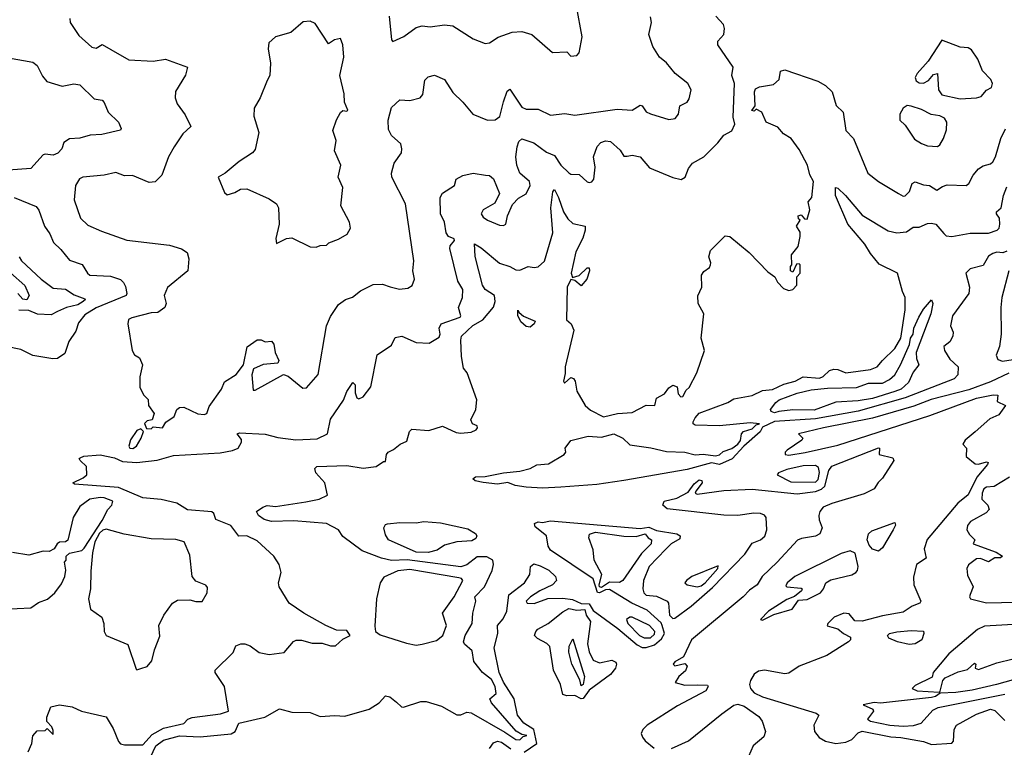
# Model space of a CAD drawing. Extents: x 1552294 to 1694791, y 811929 to 917222.
# Tile 158 of 256: x 1603910 to 1608742, y 846627 to 850199. Entities that reach past the tile are written whole.
import ezdxf

# ---------------------------------------------------------------- set-up
doc = ezdxf.new("R2010")
doc.units = 0

msp = doc.modelspace()

# ---------------------------------------------------------------- linework, layer by layer
at = {"layer": '0CON10XD'}
for points in [[(1606615, 850020), (1606645, 850023.3), (1606656.2, 850035), (1606670.8, 850115), (1606642.2, 850265)], [(1603951.1, 846605), (1603968.9, 846645), (1603975, 846682.5), (1603995, 846707.5), (1604035, 846710), (1604045, 846720), (1604075, 846690), (1604075, 846710), (1604067, 846727), (1604043, 846753), (1604043.3, 846775), (1604063.3, 846825), (1604105, 846835.5), (1604167.5, 846825), (1604213.3, 846805), (1604335, 846777.3), (1604368.9, 846718.9), (1604395.2, 846655), (1604405, 846644.8), (1604425, 846639.2), (1604515, 846638.4), (1604560.7, 846689.3), (1604615, 846721), (1604715, 846743.1), (1604734.3, 846765), (1604756.8, 846773.2), (1604895, 846791.4), (1604934.3, 846805), (1604915.7, 846925), (1604870, 846995), (1604870, 847005), (1604957.3, 847092.7), (1604970.8, 847125), (1604994.7, 847135.3), (1605015.3, 847135.3), (1605041.4, 847125), (1605085, 847092.7), (1605135, 847082.7), (1605207.7, 847092.3), (1605253.5, 847146.5), (1605267, 847153), (1605292.6, 847152.6), (1605345, 847138.7), (1605395, 847137.8), (1605435, 847124.5), (1605460, 847125), (1605495, 847157.5), (1605532.5, 847175), (1605515, 847200), (1605465, 847201.4), (1605412, 847225), (1605303.8, 847285), (1605232.5, 847335), (1605183.8, 847415), (1605180, 847435), (1605193.8, 847485), (1605183.3, 847525), (1605156.7, 847565), (1605075, 847641.2), (1605025, 847665.8), (1604985, 847664), (1604945.9, 847715.9), (1604872.9, 847745), (1604863.1, 847775), (1604852.6, 847782.6), (1604733.3, 847793.3), (1604680.8, 847825), (1604605, 847843), (1604515, 847850.9), (1604395, 847901.7), (1604178.3, 847918.3), (1604170, 847925), (1604220.7, 847949.3), (1604240, 847965), (1604237.5, 848005), (1604207.5, 848035), (1604202.5, 848045), (1604207.5, 848047.5), (1604225, 848055.4), (1604305, 848062.8), (1604375, 848048.6), (1604415, 848029.5), (1604485, 848025.5), (1604585, 848036.8), (1604665, 848059.6), (1604893, 848073), (1604955, 848083.6), (1604982, 848095), (1604999.2, 848125), (1604998.3, 848138.3), (1604977.5, 848165), (1604989.3, 848170.7), (1605115, 848164.8), (1605176.9, 848146.9), (1605265, 848135.8), (1605369.2, 848140.8), (1605420, 848165), (1605435, 848238), (1605499.7, 848330.3), (1605515.8, 848374.2), (1605545, 848417.5), (1605556.2, 848406.2), (1605556.4, 848366.4), (1605565, 848342.5), (1605575, 848337.5), (1605595, 848347.5), (1605633.9, 848396.1), (1605665, 848553.3), (1605735, 848601.2), (1605752.2, 848637.8), (1605785, 848645.6), (1605855, 848613.2), (1605919.8, 848610.2), (1605969.1, 848640.9), (1605973.9, 848655), (1605968.4, 848685), (1605978.4, 848705), (1606071.9, 848738.1), (1606075.3, 848745), (1606063.2, 848785), (1606083.8, 848835), (1606084, 848874), (1606060.4, 848915), (1606020.5, 849075), (1606022.3, 849087.7), (1606043.3, 849115), (1606042.1, 849122.1), (1606014.6, 849134.6), (1606002.5, 849152.5), (1605994.7, 849204.7), (1605975.9, 849245), (1605974, 849325), (1605985, 849346.5), (1606043.3, 849385), (1606052.5, 849415), (1606085, 849433.8), (1606135, 849445.4), (1606195.7, 849435.7), (1606215, 849433.8), (1606235, 849417.5), (1606264.3, 849345), (1606241.5, 849298.5), (1606184.7, 849265.3), (1606175.5, 849245), (1606185, 849228.9), (1606205, 849214.6), (1606265, 849189.2), (1606285, 849187.8), (1606295.6, 849195), (1606304.5, 849235.5), (1606327.9, 849292.1), (1606357.1, 849322.9), (1606395, 849343.1), (1606415.6, 849385), (1606412.1, 849405), (1606365.2, 849445.2), (1606349.2, 849485), (1606344.7, 849525), (1606350.9, 849575), (1606359.5, 849600.5), (1606375, 849614.4), (1606433.4, 849593.4), (1606495, 849548), (1606535, 849531.8), (1606566.4, 849485), (1606605, 849447.5), (1606615, 849440.8), (1606655, 849438.6), (1606695, 849402), (1606705, 849400), (1606717, 849403), (1606727.5, 849415), (1606734.5, 849475), (1606725.7, 849525), (1606743.5, 849576.5), (1606761.2, 849595), (1606785, 849603.5), (1606809.8, 849599.8), (1606857.5, 849557.5), (1606875, 849528.6), (1606890.9, 849529.1), (1606915, 849533.3), (1606955, 849525.5), (1607001.3, 849471.3), (1607115, 849423.3), (1607156.1, 849413.9), (1607176.2, 849425), (1607192.1, 849467.9), (1607212, 849495), (1607268, 849525), (1607336.7, 849593.3), (1607365, 849631.2), (1607405, 849653.3), (1607420, 849685), (1607410.7, 849720.7), (1607418.1, 849885), (1607404.5, 849924.5), (1607411.9, 849965), (1607335.6, 850075), (1607336.8, 850093.2), (1607365.7, 850125), (1607369.5, 850155), (1607363.3, 850175), (1607326, 850215)], [(1604156, 850205), (1604158, 850185), (1604200.9, 850120.9), (1604264, 850064), (1604285, 850058.8), (1604315, 850076), (1604357.5, 850052.5), (1604445, 850001.4), (1604565, 849994.4), (1604625, 850004), (1604733.3, 849965), (1604724.2, 849925.8), (1604674.5, 849845.5), (1604672.9, 849815), (1604682.9, 849785), (1604721.7, 849731.7), (1604750, 849675), (1604711.2, 849638.8), (1604668.1, 849575), (1604640.6, 849525), (1604606.9, 849435), (1604575, 849402.9), (1604545, 849400), (1604463.4, 849433.4), (1604425, 849432.1), (1604382.1, 849447.9), (1604325, 849435.6), (1604220, 849425), (1604203.2, 849416.8), (1604184.3, 849385), (1604177.5, 849315), (1604208.1, 849225), (1604245, 849190), (1604310.7, 849160.7), (1604435, 849115.7), (1604645, 849091.4), (1604703.7, 849073.7), (1604731.4, 849055), (1604739.4, 849025), (1604735, 848966), (1604635, 848884.3), (1604619.6, 848845), (1604629.1, 848805), (1604622.5, 848785), (1604588.3, 848761.7), (1604555, 848758.9), (1604460, 848735), (1604443.3, 848726.7), (1604440, 848705), (1604462.5, 848575), (1604473.6, 848553.6), (1604498.3, 848538.3), (1604513.3, 848505), (1604499.2, 848445), (1604499.2, 848395), (1604516.9, 848356.9), (1604540, 848335), (1604542, 848305), (1604570, 848265), (1604560, 848235), (1604535, 848230), (1604523, 848217), (1604531.7, 848191.7), (1604555, 848190), (1604565, 848200), (1604610, 848195), (1604627, 848223), (1604668.8, 848251.2), (1604681.4, 848285), (1604695, 848295.6), (1604715, 848296.4), (1604784.6, 848264.6), (1604815, 848260.5), (1604827.7, 848265), (1604840.3, 848299.7), (1604900.3, 848385), (1604915, 848421.2), (1604972.7, 848457.3), (1605008.8, 848505), (1605027, 848593), (1605075, 848626.7), (1605095, 848627.5), (1605115, 848617.5), (1605145, 848620), (1605157.5, 848605), (1605163.3, 848565), (1605182.5, 848525), (1605177, 848513), (1605105, 848506.7), (1605057.5, 848485), (1605050, 848455), (1605055, 848380), (1605065, 848380), (1605205, 848457.5), (1605228.3, 848448.3), (1605299.3, 848389.3), (1605318.3, 848391.7), (1605375, 848456.7), (1605415.5, 848695), (1605435, 848741.2), (1605475, 848800.8), (1605508.8, 848825), (1605542.7, 848837.3), (1605583.1, 848866.9), (1605645, 848898.9), (1605690.7, 848900.7), (1605727.5, 848887.5)], [(1605365, 849081.2), (1605385, 849090), (1605415, 849092.5), (1605426.4, 849103.6), (1605475, 849121.2), (1605516.7, 849145), (1605534, 849175), (1605528.2, 849205), (1605486.2, 849285), (1605495.6, 849375), (1605473.6, 849425), (1605486, 849485), (1605454.4, 849555), (1605462.5, 849605), (1605447.5, 849655), (1605465, 849707.5), (1605485, 849742.5), (1605495, 849752.5), (1605515, 849750), (1605520, 849755), (1605504, 849794), (1605502.5, 849835), (1605481.8, 849925), (1605500, 850015), (1605495.6, 850075.6), (1605485, 850106.7), (1605455, 850100), (1605425, 850080), (1605359.7, 850179.7), (1605335, 850192), (1605301.4, 850188.6), (1605240, 850135), (1605165.8, 850114.2), (1605133.3, 850085), (1605130, 850055), (1605140.8, 849985), (1605137.7, 849925), (1605125, 849900), (1605090, 849815), (1605060.6, 849765), (1605059.2, 849725), (1605082.9, 849645), (1605065, 849561.2), (1605052, 849545), (1604987.6, 849502.4), (1604918.8, 849445), (1604883.3, 849425), (1604915, 849350), (1604928.3, 849338.3), (1604965, 849350), (1604993.1, 849366.9), (1605025, 849367.5), (1605135, 849319.4), (1605170, 849295), (1605180, 849275), (1605184, 849195), (1605167.5, 849125), (1605170.5, 849100.5), (1605220, 849125), (1605245, 849127.8), (1605335, 849083.1), (1605365, 849081.2)], [(1605727.5, 848887.5), (1605774.1, 848875.9), (1605815, 848880), (1605836.8, 848893.2), (1605848.1, 848925), (1605840, 848965), (1605844.6, 849015), (1605803.1, 849295), (1605735.6, 849425), (1605734.4, 849445), (1605747.5, 849495), (1605784, 849545), (1605786, 849565), (1605779.7, 849589.7), (1605735, 849630.6), (1605720.1, 849660.1), (1605718.6, 849705), (1605735, 849767.1), (1605775, 849804.3), (1605825, 849801.4), (1605876, 849815), (1605888.3, 849831.7), (1605897.9, 849902.1), (1605915, 849917.5), (1605945, 849926.9), (1605994.2, 849904.2), (1606035, 849840.6), (1606085, 849794.2), (1606134.1, 849734.1), (1606205, 849704.5), (1606243.4, 849706.6), (1606266.3, 849723.7), (1606283.8, 849795), (1606302.9, 849847.1), (1606315, 849856.7), (1606375, 849768.6), (1606395, 849760), (1606455, 849758.8), (1606515, 849730.6), (1606585, 849738.1), (1606635, 849729.6), (1606841.5, 849758.5), (1606915, 849754.3), (1606955, 849779.2), (1606965.5, 849775.5), (1606985, 849745.7), (1607005, 849735.6), (1607095, 849708.9), (1607127, 849713), (1607143.8, 849735), (1607150, 849775), (1607185, 849794), (1607195, 849810), (1607204.5, 849855), (1607188.6, 849885), (1607126.2, 849935), (1607085, 849986.2), (1607050, 850015), (1607017.6, 850067.6), (1606998.1, 850125), (1607010, 850185), (1607005, 850212.5)], [(1605723.5, 850215), (1605735, 850100), (1605741.9, 850091.9), (1605795, 850116.7), (1605855, 850160.6), (1605885, 850167.8), (1605925, 850163.5), (1605995, 850172.5), (1606035, 850168.9), (1606135, 850104.3), (1606195, 850082.2), (1606215, 850084.4), (1606257.6, 850112.4), (1606327.5, 850137.5), (1606375, 850140), (1606423.3, 850125), (1606525, 850036.7), (1606595, 850040), (1606615, 850020)], [(1608525, 849809.3), (1608605, 849814.7), (1608628.6, 849821.4), (1608655, 849852.5), (1608680, 849865), (1608683.8, 849885), (1608676.7, 849905), (1608635, 849946.7), (1608611.4, 850005), (1608580.5, 850050.5), (1608565, 850060), (1608525, 850064.4), (1608435, 850097.5), (1608368, 849995), (1608314.4, 849935), (1608304.4, 849915), (1608308.9, 849898.9), (1608325, 849888.5), (1608345, 849887.5), (1608369.5, 849900.5), (1608395, 849930), (1608413.8, 849933.8), (1608419.8, 849855), (1608435, 849829.7), (1608525, 849809.3)], [(1603855, 850010.6), (1603975, 849990), (1603995, 849973.8), (1604021.4, 849921.4), (1604042.5, 849895), (1604118.6, 849871.4), (1604175, 849883.5), (1604205, 849878.2), (1604275, 849810), (1604315, 849803.3), (1604325, 849792.5), (1604344.2, 849745), (1604395, 849695.8), (1604407.5, 849665), (1604404.2, 849655.8), (1604312.5, 849635), (1604255, 849631.2), (1604205, 849617.1), (1604155, 849614.5), (1604126.7, 849595), (1604116.1, 849565), (1604096.6, 849543.4), (1604075, 849534.2), (1604035, 849538.7), (1604025, 849534.6), (1603965, 849467.9), (1603855, 849460)], [(1605758.8, 846848.8), (1605784, 846825), (1605793.9, 846823.9), (1605877.9, 846852.1), (1605905, 846852.2), (1605979.7, 846829.7), (1606055, 846787.1), (1606075, 846786), (1606105, 846798.8), (1606125, 846796.9), (1606291.5, 846701.5), (1606345, 846664.7), (1606365, 846662.9), (1606380.3, 846679.7), (1606398.1, 846685), (1606375, 846690), (1606346.3, 846706.3), (1606225.3, 846845), (1606217.5, 846865), (1606248.4, 846891.6), (1606244.2, 846925), (1606225, 846960), (1606181.8, 846995), (1606138.5, 847048.5), (1606130.6, 847100.6), (1606093.3, 847133.3), (1606088.8, 847145), (1606095.4, 847175), (1606130.6, 847235), (1606133.8, 847286.2), (1606149.1, 847345), (1606143.2, 847365), (1606190.4, 847415), (1606229.4, 847495), (1606235.7, 847525), (1606231.2, 847545), (1606202.4, 847562.4), (1606155, 847562.7), (1606105, 847523.1), (1606075, 847512.5), (1605812.1, 847547.9), (1605734.3, 847544.3), (1605685, 847555.7), (1605591.2, 847591.2), (1605495, 847661.7), (1605474.2, 847694.2), (1605415, 847724.8), (1605255, 847738.3), (1605145, 847735.2), (1605110, 847745), (1605081.1, 847765), (1605072.5, 847785), (1605102.5, 847805), (1605125, 847813.1), (1605165, 847809.6), (1605315, 847832.5), (1605380, 847845), (1605420, 847865), (1605407.5, 847925), (1605363.3, 847975), (1605358.8, 847995), (1605368, 848005), (1605515, 848010.2), (1605595, 847997.5), (1605658.8, 848005), (1605695, 848030), (1605705, 848030), (1605710, 848065), (1605717.5, 848075), (1605745, 848088.8), (1605776.7, 848115), (1605810, 848130), (1605822.6, 848177.4), (1605835, 848189.1), (1605917.5, 848182.5), (1605985, 848203.5), (1606052.8, 848172.8), (1606075, 848169), (1606125, 848174.2), (1606149.4, 848185), (1606156.9, 848195), (1606154.3, 848204.3), (1606132.5, 848215), (1606123.8, 848235), (1606148.2, 848285), (1606153.3, 848333.3), (1606105.4, 848465), (1606087.3, 848487.3), (1606077.7, 848545), (1606074.7, 848625.3), (1606078.5, 848645), (1606133.2, 848696.8), (1606182.1, 848725), (1606235, 848787.5), (1606244.2, 848815), (1606240, 848845), (1606195, 848873.8), (1606181.3, 848895), (1606144.5, 849035.5), (1606142.5, 849097.5), (1606175, 849078.4), (1606265, 849002.8), (1606315, 848987.5), (1606345, 848971.2), (1606365, 848968.8), (1606405, 848987.5), (1606435, 848981.4), (1606455, 848986), (1606485, 849013.3), (1606527, 849153), (1606516.2, 849275), (1606525.7, 849354.3), (1606535, 849365.7), (1606555, 849325.6), (1606578.1, 849255), (1606600.3, 849220.3), (1606625, 849198.8), (1606684.5, 849184.5), (1606685.9, 849165), (1606674, 849126), (1606638.8, 849058.8), (1606616.2, 848955), (1606622.5, 848932.5), (1606655, 848943.3), (1606695, 848980), (1606705, 848980), (1606706.4, 848966.4), (1606693.8, 848925), (1606665, 848892.5), (1606635, 848917.5), (1606615, 848922.5), (1606596.9, 848885), (1606594, 848725), (1606616.1, 848706.1), (1606629.2, 848675), (1606587.3, 848495), (1606587.7, 848462.3), (1606578, 848425), (1606583.8, 848415), (1606615, 848442.5), (1606628, 848438), (1606636.2, 848425), (1606644.2, 848375), (1606685.7, 848305), (1606711.5, 848281.5), (1606775, 848248.8), (1606844.5, 848265.5), (1606915, 848270.8), (1606985, 848306.2), (1607027.5, 848305), (1607035, 848341.2), (1607075, 848361.9), (1607095, 848391.2), (1607115, 848403.8), (1607135.8, 848395.8), (1607142.1, 848362.1), (1607155, 848347.5), (1607165, 848349.2), (1607180.2, 848379.8), (1607195, 848393.5), (1607233.3, 848465), (1607270.8, 848575), (1607254.5, 848635), (1607268, 848755), (1607239.4, 848805), (1607237.3, 848842.7), (1607257.8, 848885), (1607256.7, 848945), (1607267, 848963), (1607295, 848982.5), (1607300, 848995), (1607302.5, 849005), (1607292.5, 849035), (1607300, 849065), (1607371.7, 849138.3), (1607395, 849134.2), (1607490, 849055), (1607581.4, 848961.4), (1607616.3, 848936.3), (1607629.5, 848909.5), (1607658.3, 848878.3), (1607685, 848870), (1607705, 848873.8), (1607723.9, 848896.1), (1607723.3, 848936.7), (1607740, 848955), (1607740, 848995), (1607735, 849000), (1607721.7, 848998.3), (1607705, 848960), (1607692.5, 848965), (1607693, 848987), (1607700, 848995), (1607697.5, 849045), (1607731.2, 849085), (1607740.8, 849135), (1607740, 849155), (1607722.5, 849185), (1607740, 849215), (1607731.7, 849221.7), (1607730, 849235), (1607745, 849240), (1607761.7, 849221.7), (1607775, 849220), (1607787.5, 849265), (1607780, 849305), (1607797.5, 849325), (1607805.4, 849405), (1607787.6, 849437.6), (1607775.9, 849485), (1607735, 849561.4), (1607696.4, 849615), (1607657.7, 849637.7), (1607630.9, 849670.9), (1607573.3, 849695), (1607552.5, 849745), (1607525, 849760), (1607515, 849750), (1607502.5, 849752.5), (1607520, 849775), (1607516.2, 849845), (1607521.2, 849858.8), (1607540.8, 849869.2), (1607608.9, 849881.1), (1607637.5, 849905), (1607643.6, 849946.4), (1607665, 849952), (1607827.2, 849897.2), (1607863.8, 849875), (1607896.7, 849845), (1607917.3, 849777.3), (1607951.2, 849745), (1607964.4, 849655), (1608002, 849615), (1608071.9, 849445), (1608124, 849404), (1608222.9, 849345), (1608245, 849331.9), (1608255, 849333.1), (1608276.4, 849355), (1608290.4, 849395), (1608305, 849402.1), (1608345, 849387.8), (1608375, 849384.6), (1608411.1, 849361.1), (1608439.5, 849380.5), (1608462.3, 849387.7), (1608555, 849385.2), (1608567.5, 849395), (1608588.5, 849435), (1608615, 849466.5), (1608638.8, 849481.2), (1608675, 849491.4), (1608685, 849501.2), (1608699.4, 849525), (1608725.5, 849615), (1608747.9, 849662.1)], [(1608415, 849576.5), (1608425, 849583.5), (1608443.3, 849615), (1608458, 849658), (1608459.8, 849695), (1608449.1, 849715), (1608425, 849726.2), (1608383.6, 849733.6), (1608335, 849758.4), (1608285.6, 849774.4), (1608265, 849777.1), (1608245, 849764), (1608230, 849735), (1608230, 849705), (1608255, 849681.2), (1608301.3, 849611.3), (1608335, 849590), (1608365, 849580), (1608415, 849576.5)], [(1606475, 847899.8), (1606395, 847903.3), (1606341.6, 847911.6), (1606305, 847927.1), (1606255, 847918.3), (1606185, 847927.3), (1606145.8, 847935), (1606133.6, 847945), (1606146.7, 847955), (1606195, 847955.6), (1606285, 847974.9), (1606365, 847982.8), (1606415, 847996.2), (1606447.2, 848012.8), (1606505, 848018), (1606582.5, 848065), (1606590, 848075), (1606587.5, 848095), (1606615, 848132.5), (1606700, 848155), (1606765, 848149.4), (1606825.3, 848165.3), (1606870, 848145), (1606905, 848112.5), (1607007.7, 848097.7), (1607085, 848078.5), (1607175, 848075.8), (1607225, 848062.9), (1607265, 848066), (1607325, 848058.1), (1607345, 848062.8), (1607361.8, 848078.2), (1607405, 848094), (1607434.9, 848115), (1607446.9, 848133.1), (1607451.5, 848165), (1607462.4, 848177.6), (1607505, 848190.4), (1607525, 848209.5), (1607540.6, 848215), (1607495, 848219.3), (1607345, 848204.4), (1607225, 848207.5), (1607214.5, 848214.5), (1607215.7, 848225), (1607224.4, 848245), (1607245, 848267.7), (1607385, 848319.7), (1607415, 848336.8), (1607504.5, 848354.5), (1607555, 848377.6), (1607604, 848384), (1607659.9, 848410.1), (1607716.2, 848425), (1607754.8, 848445.2), (1607835, 848439.4), (1607852.7, 848447.3), (1607883.9, 848476.1), (1607905, 848482.3), (1607925, 848482), (1607965, 848464.9), (1608085, 848481.8), (1608118.9, 848495), (1608143.9, 848526.1), (1608205, 848584), (1608233.7, 848635), (1608255.7, 848775), (1608256.3, 848835), (1608241.8, 848865), (1608218.1, 848955), (1608128.3, 848998.3), (1608085, 849050.8), (1608057.1, 849097.1), (1607973.4, 849195), (1607914.1, 849335), (1607913.3, 849375), (1607925, 849370.8), (1607963.5, 849335), (1608045, 849238.9), (1608171.7, 849161.7), (1608215, 849152.4), (1608262.3, 849157.7), (1608295, 849179.4), (1608325, 849179.5), (1608365, 849197.5), (1608385, 849200), (1608405.4, 849195.4), (1608445, 849149.5), (1608457.3, 849137.3), (1608484.7, 849134.7), (1608575, 849151.3), (1608665, 849150.2), (1608707.5, 849165), (1608717.1, 849175), (1608720.9, 849195), (1608718.5, 849225), (1608703.8, 849245), (1608703.8, 849255), (1608726.5, 849275), (1608738.4, 849335), (1608755, 849377.5)], [(1603882, 849325), (1603991.2, 849281.2), (1604003.6, 849263.6), (1604031.8, 849185), (1604057.6, 849147.6), (1604075.6, 849105), (1604111.1, 849071.1), (1604155, 849017.8), (1604217, 848997), (1604242, 848955), (1604254.8, 848944.8), (1604355, 848939.1), (1604403.9, 848923.9), (1604419.3, 848909.3), (1604428.9, 848888.9), (1604435.9, 848855), (1604432.7, 848845), (1604285.5, 848784.5), (1604230.3, 848749.7), (1604199, 848711), (1604185, 848670.2), (1604151.8, 848618.2), (1604130.8, 848559.2), (1604095, 848535.2), (1604073.2, 848533.2), (1603975, 848550.8), (1603915, 848579.5), (1603844.1, 848594.1)], [(1608755, 849062.8), (1608735, 849054.2), (1608705, 849057.2), (1608685, 849051.4), (1608665, 849037.3), (1608638.5, 848991.5), (1608574.2, 848975), (1608552.5, 848955), (1608570.8, 848885), (1608567.5, 848855), (1608487.5, 848745), (1608478.6, 848695), (1608490.8, 848665), (1608489.2, 848645), (1608475, 848616.7), (1608444.5, 848595), (1608448, 848575), (1608475, 848532), (1608515.3, 848495.3), (1608513.5, 848455), (1608496.5, 848435), (1608255, 848341.9), (1608025, 848276.8), (1607815, 848240), (1607615, 848226.5), (1607555, 848198.4), (1607544.6, 848175), (1607464.5, 848105.5), (1607406.7, 848043.3), (1607345, 848015.4), (1607305, 848023.6), (1607185, 847990.1), (1606875, 847936.5), (1606742.3, 847917.7), (1606565, 847904.7), (1606475, 847899.8)], [(1603907.3, 849035), (1603919.1, 849015), (1604015, 848924.1), (1604075, 848881.2), (1604135, 848875.9), (1604177.5, 848847.5), (1604229.1, 848829.1), (1604232.5, 848825), (1604222.2, 848815), (1604195, 848798.4), (1604139.5, 848785), (1604095, 848766.2), (1604065, 848750.4), (1603997.6, 848752.4), (1603955, 848771.2), (1603905, 848772.4)], [(1608764.8, 848965.2), (1608730.2, 848835), (1608725.3, 848785), (1608727.1, 848655), (1608718, 848595), (1608701.7, 848551.7), (1608711.1, 848531.1), (1608732.7, 848522.7), (1608785, 848530)], [(1603865, 848955.7), (1603935, 848894.5), (1603956.7, 848845), (1603945, 848824.2), (1603925, 848826.7), (1603900, 848855)], [(1607615, 848268), (1607597.2, 848275), (1607594.5, 848285.5), (1607620.2, 848319.8), (1607636.7, 848333.3), (1607726.2, 848365), (1607795, 848381.9), (1607875, 848390.4), (1608016.1, 848393.9), (1608075, 848414.5), (1608145, 848414.3), (1608178.3, 848431.7), (1608205, 848455.3), (1608232.8, 848505), (1608276.3, 848603.7), (1608281.1, 848635), (1608294.4, 848655), (1608298.5, 848685), (1608322.3, 848737.7), (1608345, 848776.8), (1608385, 848824.2), (1608390.8, 848805), (1608381.3, 848755), (1608310.2, 848565), (1608311.5, 848535), (1608322.9, 848505), (1608295, 848468.9), (1608271.6, 848418.4), (1608235.8, 848385), (1608205, 848373.7), (1608095, 848339.4), (1608025, 848327.9), (1607915, 848321.1), (1607808.3, 848281.7), (1607705, 848283.5), (1607635, 848274.5), (1607615, 848268)], [(1606415, 848689.7), (1606395, 848692.4), (1606368.8, 848715), (1606355, 848746.7), (1606355, 848772.5), (1606360.6, 848760.6), (1606382.9, 848742.9), (1606439.4, 848719.4), (1606434.5, 848705), (1606415, 848689.7)], [(1608765, 848462.9), (1608675, 848420.4), (1608568.2, 848381.8), (1608383.6, 848333.6), (1608297.9, 848302.1), (1608095, 848242.7), (1607854.7, 848194.7), (1607732.5, 848165), (1607753.3, 848145), (1607748.8, 848135), (1607676.7, 848085), (1607666.7, 848075), (1607666.7, 848065), (1607685, 848060.6), (1607765, 848074.3), (1607925, 848110.2), (1608377.3, 848255), (1608605, 848340), (1608687.6, 848357.6), (1608710, 848355), (1608707.5, 848325), (1608748, 848305), (1608715, 848259.6), (1608671.2, 848238.8), (1608598.9, 848175), (1608550.6, 848135), (1608538, 848115), (1608556.7, 848095), (1608554.1, 848054.1), (1608598.3, 848018.3), (1608615, 848016), (1608655, 848027.5), (1608662.5, 848025), (1608659.4, 848015), (1608606.5, 847953.5), (1608565, 847866), (1608514.3, 847825), (1608363.6, 847646.4), (1608349, 847601), (1608358.2, 847555), (1608310.9, 847525), (1608297.2, 847462.8), (1608298.2, 847425), (1608332.2, 847345), (1608327.5, 847335), (1608289.5, 847320.5), (1608245, 847291.1), (1608145, 847272.7), (1608045, 847245.8), (1608008.3, 847248.3), (1607981.5, 847281.5), (1607955, 847284.8), (1607907.7, 847265), (1607875.6, 847235), (1607872.6, 847222.6), (1607895, 847216.7), (1607925, 847208.8), (1607952.5, 847185), (1607988, 847168), (1607988, 847155), (1607978, 847145), (1607871.9, 847078.1), (1607735.3, 847024.7), (1607685, 846990.3), (1607665, 846987.3), (1607565.5, 847005.5), (1607535, 847001.4), (1607514.1, 846985.9), (1607497, 846955), (1607491.1, 846935), (1607495.8, 846915), (1607515, 846894.4), (1607555, 846874.7), (1607818, 846795), (1607831.2, 846785), (1607807.5, 846735), (1607810.8, 846705), (1607833.3, 846675), (1607865, 846657.8), (1607915, 846646), (1607965, 846651.8), (1607993.5, 846665), (1608025, 846698.2), (1608045, 846705.8), (1608185, 846678.9), (1608234.7, 846675.3), (1608345, 846656), (1608385, 846641.2), (1608485, 846647.5), (1608493, 846657), (1608495.8, 846715), (1608508, 846735), (1608605, 846790.4), (1608675, 846813.8), (1608695, 846808.1), (1608745, 846757.8)], [(1604465, 848093.1), (1604483.8, 848105), (1604506.7, 848145), (1604517.5, 848177.5), (1604505, 848190), (1604485, 848182.5), (1604454.1, 848135.9), (1604446.2, 848105), (1604451.2, 848095), (1604465, 848093.1)], [(1606386.4, 846603.6), (1606448.5, 846645), (1606433.7, 846713.7), (1606384.2, 846745), (1606353, 846785), (1606337.3, 846865), (1606285, 846946.6), (1606262.8, 846995), (1606239, 847115), (1606257, 847185), (1606255.6, 847225), (1606282.6, 847257.4), (1606300.8, 847295), (1606310.8, 847375), (1606387.1, 847435), (1606412.9, 847475), (1606417.1, 847515), (1606432.8, 847527.2), (1606465, 847518.4), (1606506, 847496), (1606539.2, 847465), (1606544.4, 847445), (1606525.1, 847424.9), (1606462, 847395), (1606416.9, 847365), (1606396.2, 847345), (1606400, 847335), (1606435, 847332.3), (1606501.9, 847358.1), (1606575, 847359.6), (1606622.7, 847352.7), (1606665, 847333.1), (1606705, 847330.6), (1606725, 847298.9), (1606845, 847210.4), (1606939.8, 847129.8), (1606965, 847117), (1606985, 847116.6), (1607025, 847130.4), (1607060.3, 847159.7), (1607074.2, 847185), (1607063.6, 847225), (1607058.4, 847238.4), (1606989.8, 847299.8), (1606913.7, 847335), (1606805, 847401.3), (1606785, 847399.4), (1606755, 847385.4), (1606745, 847387.5), (1606725, 847453.9), (1606515.4, 847595), (1606503.3, 847615), (1606496, 847665), (1606440, 847710), (1606435.7, 847725), (1606455, 847734.5), (1606475, 847730), (1606515, 847737.9), (1606955, 847701), (1606997, 847707), (1607035, 847690.8), (1607134.2, 847675), (1607151.1, 847665), (1607149.1, 847650.9), (1607107.1, 847625), (1607080.4, 847599.6), (1606998.5, 847515), (1606971.6, 847445), (1606968.4, 847405), (1606973.3, 847385), (1606985, 847374.3), (1607035, 847368.6), (1607087.5, 847345), (1607094.4, 847335), (1607099.6, 847275), (1607115, 847259.5), (1607125, 847261.2), (1607205, 847319.7), (1607309.2, 847410.8), (1607468, 847575), (1607505, 847629.7), (1607545, 847645.9), (1607566.5, 847663.5), (1607576.8, 847695), (1607573.7, 847755), (1607565.8, 847765.8), (1607545, 847774), (1607513.3, 847776.7), (1607435, 847765.4), (1607365, 847766.8), (1607087.7, 847797.7), (1607066.7, 847815), (1607073.3, 847835), (1607135, 847850.7), (1607191.3, 847878.7), (1607219.8, 847920.2), (1607245, 847939.9), (1607257, 847937), (1607259.3, 847925), (1607227.4, 847885), (1607224.7, 847874.7), (1607235, 847869.2), (1607365, 847887.3), (1607505, 847893.4), (1607725, 847870.9), (1607815, 847882.1), (1607845.7, 847894.3), (1607861.5, 847908.5), (1607881.5, 847985), (1607895, 848007.5), (1608125, 848096.2), (1608130, 848095), (1608127.5, 848065), (1608195, 848047.5), (1608199.1, 848035), (1608145, 847947.8), (1608123.1, 847926.9), (1608103.3, 847895), (1608055, 847871), (1607895, 847824.5), (1607853.8, 847806.2), (1607837.4, 847785), (1607831.3, 847765), (1607833.3, 847743.3), (1607848.9, 847705), (1607837, 847675), (1607815, 847663.2), (1607747.5, 847652.5), (1607726.7, 847643.3), (1607627.4, 847535), (1607553.6, 847465), (1607528.6, 847425), (1607491.2, 847398.8), (1607460, 847365), (1607207.6, 847155), (1607168.3, 847071.7), (1607125, 847046.7), (1607117.5, 847035), (1607125, 847027.5), (1607175, 847038.8), (1607185.8, 847025.8), (1607177.1, 847002.9), (1607144.2, 846975), (1607127.5, 846945), (1607175, 846931.2), (1607235, 846934.2), (1607285, 846932.5), (1607288.8, 846925), (1607276.9, 846905), (1607139, 846831), (1606988.9, 846735), (1606968.5, 846715), (1606960.4, 846695), (1606966, 846676), (1606979.4, 846659.4), (1607023.4, 846623.4)], [(1607815, 847928.8), (1607828, 847942), (1607835.1, 847975.1), (1607830.9, 848000.9), (1607815, 848009.5), (1607755, 848008), (1607675, 847989.8), (1607633.8, 847975), (1607626.7, 847965), (1607695, 847930.8), (1607815, 847928.8)], [(1608767.8, 847952.2), (1608692.2, 847907.8), (1608655, 847904.4), (1608641.1, 847895), (1608633.5, 847875), (1608632.6, 847845), (1608661.2, 847815), (1608668.1, 847795), (1608652.8, 847777.2), (1608575.6, 847735), (1608562.1, 847715), (1608558.8, 847695), (1608571.3, 847671.3), (1608596.7, 847645), (1608590, 847625), (1608702.5, 847585), (1608732.5, 847565), (1608723, 847557), (1608695, 847557.5), (1608665, 847538.1), (1608625, 847553.6), (1608605, 847552.1), (1608566.9, 847523.1), (1608558.9, 847505), (1608561.3, 847471.3), (1608589.2, 847415), (1608575, 847376.7), (1608571.2, 847365), (1608576.7, 847355), (1608655, 847336.1), (1608875, 847340.8)], [(1603830, 847305), (1603965, 847311.2), (1604001.7, 847338.3), (1604045.7, 847354.3), (1604082.5, 847385), (1604115, 847429.2), (1604130.9, 847465), (1604136.7, 847496.7), (1604130, 847535), (1604137.5, 847545), (1604137.5, 847565), (1604155, 847580), (1604215, 847593.3), (1604225.8, 847604.2), (1604315, 847740), (1604343.3, 847795), (1604362.5, 847815), (1604367.5, 847835), (1604325, 847851.8), (1604305, 847853.5), (1604254.2, 847845), (1604205, 847808.8), (1604172, 847755), (1604145.8, 847644.2), (1604135, 847636.2), (1604105, 847633.3), (1604093.3, 847625), (1604079.3, 847600.7), (1604055, 847587.5), (1604025, 847590), (1603955, 847570), (1603875, 847582.4)], [(1605915, 847583.9), (1605855, 847585.3), (1605720, 847645), (1605705, 847670), (1605696.7, 847705), (1605705, 847720.6), (1605715, 847724.4), (1605775, 847730.5), (1605855, 847729.1), (1605894, 847736), (1605975, 847728.9), (1606108.7, 847698.7), (1606146.4, 847676.4), (1606153.4, 847665), (1606147.7, 847652.3), (1606128.8, 847641.2), (1606055, 847635.3), (1605995, 847619.6), (1605958.5, 847595), (1605915, 847583.9)], [(1608125, 847589.4), (1608095, 847598.9), (1608078.6, 847618.6), (1608069.8, 847645), (1608075.6, 847674.4), (1608091.2, 847688.8), (1608205, 847730), (1608208, 847718), (1608197.1, 847695), (1608145, 847606.9), (1608125, 847589.4)], [(1604485, 847006.7), (1604505, 847013.3), (1604535, 847023.8), (1604557.9, 847052.1), (1604570.8, 847105), (1604597.7, 847172.3), (1604592.5, 847225), (1604618, 847275), (1604659.2, 847335), (1604685, 847349.4), (1604745, 847350.6), (1604775, 847342.5), (1604805, 847342.5), (1604830, 847385), (1604831.7, 847411.7), (1604823, 847423), (1604775, 847443.1), (1604755.6, 847465), (1604745, 847570), (1604716.7, 847635), (1604676.6, 847646.6), (1604555, 847650.9), (1604423.4, 847673.4), (1604335, 847698), (1604317.5, 847692.5), (1604302, 847678), (1604278, 847635), (1604267.9, 847582.1), (1604258.3, 847491.7), (1604257.5, 847405), (1604248, 847355), (1604258, 847305), (1604312.5, 847265), (1604323.1, 847235), (1604324.4, 847195), (1604335, 847175.6), (1604441.2, 847131.2), (1604480.8, 847010.8), (1604485, 847006.7)], [(1606765, 847411.5), (1606755, 847414.2), (1606753.3, 847425), (1606767.4, 847475), (1606728.5, 847545), (1606725, 847596.2), (1606702.8, 847655), (1606706.8, 847673.2), (1606735, 847682.2), (1606875, 847663.2), (1606935, 847662), (1606979.5, 847675), (1606994, 847655), (1607011, 847645), (1607009.6, 847625), (1606961.9, 847578.1), (1606869.8, 847445), (1606854.3, 847435.7), (1606805, 847438.1), (1606765, 847411.5)], [(1607555, 847251.1), (1607610.4, 847279.6), (1607700.8, 847305), (1607731.5, 847348.5), (1607775, 847352.3), (1607839.7, 847385), (1607855.3, 847405), (1607866.4, 847433.6), (1607891.3, 847448.7), (1607993.6, 847473.6), (1608013.7, 847485), (1608021.8, 847495), (1608024.6, 847515), (1608010.5, 847580.5), (1607985, 847590.9), (1607941.2, 847578.8), (1607714, 847465), (1607675.7, 847435), (1607670, 847420), (1607675, 847414.3), (1607745, 847407.5), (1607750, 847405), (1607747.1, 847395), (1607713, 847367), (1607675, 847351.9), (1607584.7, 847295), (1607546.2, 847255), (1607555, 847251.1)], [(1607235, 847414.8), (1607255, 847420.2), (1607273.4, 847435), (1607336, 847505), (1607337.4, 847517.4), (1607208, 847465), (1607182, 847445), (1607174.3, 847435), (1607186.2, 847425), (1607235, 847414.8)], [(1605855, 847129.1), (1605885, 847133.1), (1605955, 847151.6), (1605987.2, 847175), (1606004, 847225), (1605985.5, 847285), (1606041.7, 847365), (1606084.3, 847445), (1606078.1, 847455), (1606065, 847459.2), (1605825, 847499.8), (1605765, 847493.7), (1605697.8, 847462.2), (1605678.4, 847435), (1605660.3, 847355), (1605652.4, 847222.4), (1605656, 847196), (1605678.3, 847178.3), (1605808.4, 847138.4), (1605855, 847129.1)], [(1606665, 846864.4), (1606635, 846881), (1606595, 846879.8), (1606575, 846886.4), (1606564.4, 846935), (1606529.3, 847005), (1606511.2, 847121.2), (1606497.2, 847137.2), (1606450.4, 847160.4), (1606436.2, 847175), (1606442.4, 847195), (1606453.3, 847206.7), (1606503.6, 847235), (1606575, 847292.6), (1606605, 847307.6), (1606645, 847299.9), (1606683.1, 847303.1), (1606689.6, 847275), (1606711.9, 847245), (1606697.3, 847135), (1606705.5, 847095), (1606725, 847054.2), (1606755, 847041), (1606815.3, 847055.3), (1606835.3, 847045.3), (1606839.6, 847035), (1606833.9, 847015), (1606810, 846985), (1606705, 846907.8), (1606675, 846865.8), (1606665, 846864.4)], [(1607005, 847164.4), (1607025, 847182.1), (1607026.3, 847195), (1607000.4, 847225), (1606915, 847265.6), (1606904.1, 847265.9), (1606887.5, 847255), (1606894.5, 847235), (1606952.1, 847175), (1606975, 847164.5), (1607005, 847164.4)], [(1608985, 847241.7), (1608645, 847221.1), (1608610, 847205), (1608470.6, 847085), (1608426.7, 847035), (1608392.5, 846995), (1608388.3, 846971.7), (1608305, 846930), (1608290, 846915), (1608315, 846904.4), (1608421.7, 846898.3), (1608427.5, 846902.5), (1608440, 846955), (1608451.7, 846968.3), (1608515, 846996.7), (1608560.8, 847009.2), (1608595, 847040), (1608602.5, 847035), (1608598.8, 847015), (1608615, 847008.1), (1608705, 847040.9), (1608785, 847061.4)], [(1608275, 847131.4), (1608217.5, 847145), (1608175, 847162), (1608168.8, 847175), (1608178.8, 847185), (1608215, 847193.9), (1608285, 847200), (1608345, 847197.1), (1608347.5, 847185), (1608338, 847155), (1608305, 847134.3), (1608275, 847131.4)], [(1606665, 846928.1), (1606658.3, 846958.3), (1606619.7, 847035), (1606604.8, 847094.8), (1606607.3, 847122.7), (1606625, 847160), (1606681.4, 846975), (1606675, 846936), (1606665, 846928.1)], [(1609095, 847045.7), (1608704.4, 846935.6), (1608585, 846907.2), (1608505, 846895.5), (1608427, 846893), (1608403.6, 846876.4), (1608385, 846872), (1608135, 846844), (1608102.7, 846847.3), (1608050, 846835), (1608097.5, 846815), (1608100, 846805), (1608070, 846765), (1608086.2, 846755), (1608180, 846735), (1608245, 846730.7), (1608296, 846734), (1608334.7, 846745.3), (1608390.5, 846809.5), (1608417.2, 846822.8), (1608745, 846887.3)], [(1604551.1, 846578.9), (1604578.7, 846635), (1604615, 846662.7), (1604695, 846683.3), (1604795, 846678.9), (1604947.6, 846692.4), (1604967.1, 846705), (1604985.8, 846745), (1605113.1, 846775), (1605185, 846815.6), (1605245, 846799.3), (1605335, 846797.5), (1605385, 846778.2), (1605456.4, 846783.6), (1605505, 846779.4), (1605625.6, 846815), (1605673.8, 846845), (1605705, 846879.2), (1605725.8, 846875), (1605758.8, 846848.8)], [(1607108.1, 846621.9), (1607191.7, 846658.3), (1607355, 846791.9), (1607415, 846833.8), (1607435, 846838), (1607465, 846829.2), (1607537.4, 846777.4), (1607553.1, 846755), (1607569.4, 846705), (1607561.1, 846678.9), (1607510, 846635), (1607476, 846555)], [(1606215, 846621.6), (1606235, 846649.5), (1606255, 846656.5), (1606275, 846652.4), (1606319.6, 846619.6)]]:
    msp.add_lwpolyline(points, dxfattribs=at)

doc.saveas('drawing.dxf')
